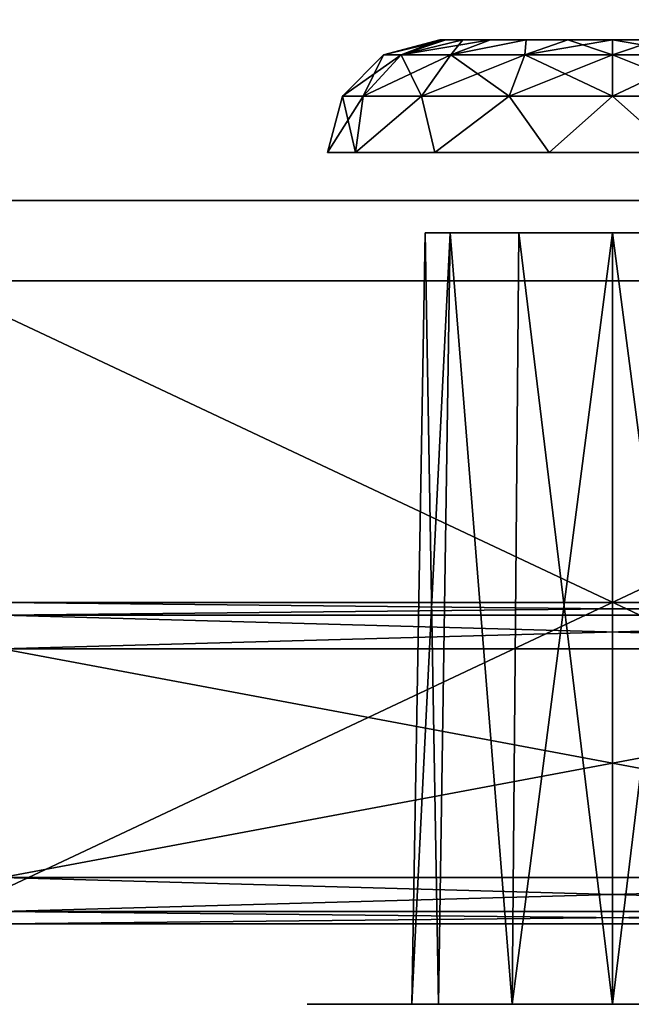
# Model space of a CAD drawing. Header units: millimetres. Extents: x -96 to 96, y -34 to 18.
# Tile 53 of 192: x -53.69 to -49.88, y -32.5 to -26.37. Entities that reach past the tile are written whole.
import ezdxf

# ---------------------------------------------------------------- set-up
doc = ezdxf.new("R2010")
doc.units = ezdxf.units.MM
doc.header["$LTSCALE"] = 65.185185
for name, color, linetype in [('2', 7, 'CONTINUOUS'), ('210', 7, 'CONTINUOUS'), ('22', 7, 'CONTINUOUS'), ('230', 7, 'CONTINUOUS'), ('24', 7, 'CONTINUOUS'), ('246', 7, 'CONTINUOUS'), ('258', 7, 'CONTINUOUS'), ('275', 7, 'CONTINUOUS'), ('287', 7, 'CONTINUOUS'), ('433', 7, 'CONTINUOUS'), ('434', 7, 'CONTINUOUS'), ('435', 7, 'CONTINUOUS'), ('440', 7, 'CONTINUOUS'), ('446', 7, 'CONTINUOUS'), ('451', 7, 'CONTINUOUS'), ('452', 7, 'CONTINUOUS'), ('455', 7, 'CONTINUOUS'), ('456', 7, 'CONTINUOUS'), ('519', 7, 'CONTINUOUS'), ('520', 7, 'CONTINUOUS'), ('521', 7, 'CONTINUOUS'), ('522', 7, 'CONTINUOUS'), ('6', 7, 'CONTINUOUS'), ('68', 7, 'CONTINUOUS'), ('86', 7, 'CONTINUOUS'), ('87', 7, 'CONTINUOUS')]:
    doc.layers.add(name, color=color, linetype=linetype)

msp = doc.modelspace()

# ---------------------------------------------------------------- linework, layer by layer
at = {"layer": '2', "color": 7, "linetype": 'Continuous'}
for points in [[(-3.6186, -27.5, 22.1466), (-74, 10.2026, 22.4756), (-74, -27.5, 22.1466), (-3.6186, -27.5, 22.1466)], [(-3.8118, -7.4278, 22.3217), (-74, 10.2026, 22.4756), (-3.6186, -27.5, 22.1466), (-3.8118, -7.4278, 22.3217)]]:
    msp.add_3dface(points, dxfattribs=at)
at = {"layer": '210', "color": 7, "linetype": 'Continuous'}
for points in [[(-46.2, -31.7113, 11.2596), (-53.8, -31.7113, 11.2596), (-46.2, -30.2887, 10.5962), (-46.2, -31.7113, 11.2596)], [(-53.8, -31.7113, 11.2596), (-53.8, -30.2887, 10.5962), (-46.2, -30.2887, 10.5962), (-53.8, -31.7113, 11.2596)]]:
    msp.add_3dface(points, dxfattribs=at)
at = {"layer": '22', "color": 7, "linetype": 'Continuous'}
for points in [[(72, -2, 20), (72, -27.5, 20.2225), (-72, -27.5, 20.2225), (72, -2, 20)], [(-72, -2, 20), (72, -2, 20), (-72, -27.5, 20.2225), (-72, -2, 20)]]:
    msp.add_3dface(points, dxfattribs=at)
at = {"layer": '230', "color": 7, "linetype": 'Continuous'}
for points in [[(-53.8, -31.7113, -11.2596), (-46.2, -31.7113, -11.2596), (-53.8, -30.2887, -10.5962), (-53.8, -31.7113, -11.2596)], [(-46.2, -31.7113, -11.2596), (-46.2, -30.2887, -10.5962), (-53.8, -30.2887, -10.5962), (-46.2, -31.7113, -11.2596)]]:
    msp.add_3dface(points, dxfattribs=at)
at = {"layer": '24', "color": 7, "linetype": 'Continuous'}
for points in [[(-72, -2, -20), (-72, -27.5, -20.2225), (72, -27.5, -20.2225), (-72, -2, -20)], [(72, -2, -20), (-72, -2, -20), (72, -27.5, -20.2225), (72, -2, -20)]]:
    msp.add_3dface(points, dxfattribs=at)
at = {"layer": '246', "color": 7, "linetype": 'Continuous'}
for points in [[(-53.8, -31.7113, 11.2596), (-46.2, -31.9217, 11.4441), (-53.8, -31.9217, 11.4441), (-53.8, -31.7113, 11.2596)], [(-53.8, -31.7113, 11.2596), (-46.2, -31.7113, 11.2596), (-46.2, -31.9217, 11.4441), (-53.8, -31.7113, 11.2596)], [(-46.2, -32, 11.7127), (-53.8, -32, 11.7127), (-53.8, -31.9217, 11.4441), (-46.2, -32, 11.7127)], [(-46.2, -31.9217, 11.4441), (-46.2, -32, 11.7127), (-53.8, -31.9217, 11.4441), (-46.2, -31.9217, 11.4441)]]:
    msp.add_3dface(points, dxfattribs=at)
at = {"layer": '258', "color": 7, "linetype": 'Continuous'}
for points in [[(-46.2, -31.7113, -11.2596), (-53.8, -31.9217, -11.4441), (-46.2, -31.9217, -11.4441), (-46.2, -31.7113, -11.2596)], [(-46.2, -31.7113, -11.2596), (-53.8, -31.7113, -11.2596), (-53.8, -31.9217, -11.4441), (-46.2, -31.7113, -11.2596)], [(-53.8, -32, -11.7127), (-46.2, -32, -11.7127), (-46.2, -31.9217, -11.4441), (-53.8, -32, -11.7127)], [(-53.8, -31.9217, -11.4441), (-53.8, -32, -11.7127), (-46.2, -31.9217, -11.4441), (-53.8, -31.9217, -11.4441)]]:
    msp.add_3dface(points, dxfattribs=at)
at = {"layer": '275', "color": 7, "linetype": 'Continuous'}
for points in [[(-53.8, -30, 10.143), (-46.2, -30, 10.143), (-46.2, -30.0783, 10.4117), (-53.8, -30, 10.143)], [(-53.8, -30, 10.143), (-46.2, -30.0783, 10.4117), (-53.8, -30.0783, 10.4117), (-53.8, -30, 10.143)], [(-46.2, -30.2887, 10.5962), (-53.8, -30.2887, 10.5962), (-53.8, -30.0783, 10.4117), (-46.2, -30.2887, 10.5962)], [(-46.2, -30.0783, 10.4117), (-46.2, -30.2887, 10.5962), (-53.8, -30.0783, 10.4117), (-46.2, -30.0783, 10.4117)]]:
    msp.add_3dface(points, dxfattribs=at)
at = {"layer": '287', "color": 7, "linetype": 'Continuous'}
for points in [[(-46.2, -30, -10.143), (-53.8, -30.0783, -10.4117), (-46.2, -30.0783, -10.4117), (-46.2, -30, -10.143)], [(-46.2, -30, -10.143), (-53.8, -30, -10.143), (-53.8, -30.0783, -10.4117), (-46.2, -30, -10.143)], [(-53.8, -30.0783, -10.4117), (-53.8, -30.2887, -10.5962), (-46.2, -30.0783, -10.4117), (-53.8, -30.0783, -10.4117)], [(-53.8, -30.2887, -10.5962), (-46.2, -30.2887, -10.5962), (-46.2, -30.0783, -10.4117), (-53.8, -30.2887, -10.5962)]]:
    msp.add_3dface(points, dxfattribs=at)
at = {"layer": '433', "color": 7, "linetype": 'Continuous'}
for points in [[(-51.9, -32.5, 18.5), (-51.7118, -32.5, 17.6756), (-51.7118, -32.5, 19.3244), (-51.9, -32.5, 18.5)], [(-51.9, -32.5, -18.5), (-51.7118, -32.5, -19.3244), (-51.7118, -32.5, -17.6756), (-51.9, -32.5, -18.5)], [(-51.1846, -32.5, 19.9855), (-51.7118, -32.5, 19.3244), (-51.25, -32.5, 18.5), (-51.1846, -32.5, 19.9855)], [(-51.7118, -32.5, 17.6756), (-51.1846, -32.5, 17.0145), (-51.7118, -32.5, 19.3244), (-51.7118, -32.5, 17.6756)], [(-51.7118, -32.5, 19.3244), (-51.1846, -32.5, 17.0145), (-51.25, -32.5, 18.5), (-51.7118, -32.5, 19.3244)], [(-51.1846, -32.5, -17.0145), (-51.7118, -32.5, -17.6756), (-51.25, -32.5, -18.5), (-51.1846, -32.5, -17.0145)], [(-51.7118, -32.5, -17.6756), (-51.1846, -32.5, -19.9855), (-51.25, -32.5, -18.5), (-51.7118, -32.5, -17.6756)], [(-51.7118, -32.5, -19.3244), (-51.1846, -32.5, -19.9855), (-51.7118, -32.5, -17.6756), (-51.7118, -32.5, -19.3244)], [(-51.25, -32.5, 18.5), (-51.1846, -32.5, 17.0145), (-51.0825, -32.5, 17.875), (-51.25, -32.5, 18.5)], [(-51.0825, -32.5, 19.125), (-51.1846, -32.5, 19.9855), (-51.25, -32.5, 18.5), (-51.0825, -32.5, 19.125)], [(-51.0825, -32.5, -17.875), (-51.1846, -32.5, -17.0145), (-51.25, -32.5, -18.5), (-51.0825, -32.5, -17.875)], [(-51.25, -32.5, -18.5), (-51.1846, -32.5, -19.9855), (-51.0825, -32.5, -19.125), (-51.25, -32.5, -18.5)], [(-50.4228, -32.5, 20.3524), (-51.1846, -32.5, 19.9855), (-50.625, -32.5, 19.5825), (-50.4228, -32.5, 20.3524)], [(-50.625, -32.5, 19.5825), (-51.1846, -32.5, 19.9855), (-51.0825, -32.5, 19.125), (-50.625, -32.5, 19.5825)], [(-51.1846, -32.5, 17.0145), (-50.4228, -32.5, 16.6476), (-51.0825, -32.5, 17.875), (-51.1846, -32.5, 17.0145)], [(-51.1846, -32.5, -19.9855), (-50.4228, -32.5, -20.3524), (-51.0825, -32.5, -19.125), (-51.1846, -32.5, -19.9855)], [(-50.625, -32.5, -17.4175), (-51.1846, -32.5, -17.0145), (-51.0825, -32.5, -17.875), (-50.625, -32.5, -17.4175)], [(-50.4228, -32.5, -16.6476), (-51.1846, -32.5, -17.0145), (-50.625, -32.5, -17.4175), (-50.4228, -32.5, -16.6476)], [(-51.0825, -32.5, 17.875), (-50.4228, -32.5, 16.6476), (-50.625, -32.5, 17.4175), (-51.0825, -32.5, 17.875)], [(-51.0825, -32.5, -19.125), (-50.4228, -32.5, -20.3524), (-50.625, -32.5, -19.5825), (-51.0825, -32.5, -19.125)], [(-50, -32.5, 19.75), (-50.4228, -32.5, 20.3524), (-50.625, -32.5, 19.5825), (-50, -32.5, 19.75)], [(-50.625, -32.5, 17.4175), (-50.4228, -32.5, 16.6476), (-50, -32.5, 17.25), (-50.625, -32.5, 17.4175)], [(-50, -32.5, -17.25), (-50.4228, -32.5, -16.6476), (-50.625, -32.5, -17.4175), (-50, -32.5, -17.25)], [(-50.625, -32.5, -19.5825), (-50.4228, -32.5, -20.3524), (-50, -32.5, -19.75), (-50.625, -32.5, -19.5825)], [(-50.4228, -32.5, 16.6476), (-49.5772, -32.5, 16.6476), (-50, -32.5, 17.25), (-50.4228, -32.5, 16.6476)], [(-49.5772, -32.5, 20.3524), (-50.4228, -32.5, 20.3524), (-50, -32.5, 19.75), (-49.5772, -32.5, 20.3524)], [(-49.5772, -32.5, -16.6476), (-50.4228, -32.5, -16.6476), (-50, -32.5, -17.25), (-49.5772, -32.5, -16.6476)], [(-50.4228, -32.5, -20.3524), (-49.5772, -32.5, -20.3524), (-50, -32.5, -19.75), (-50.4228, -32.5, -20.3524)], [(-50, -32.5, 17.25), (-49.5772, -32.5, 16.6476), (-49.375, -32.5, 17.4175), (-50, -32.5, 17.25)], [(-49.375, -32.5, 19.5825), (-49.5772, -32.5, 20.3524), (-50, -32.5, 19.75), (-49.375, -32.5, 19.5825)], [(-49.375, -32.5, -17.4175), (-49.5772, -32.5, -16.6476), (-50, -32.5, -17.25), (-49.375, -32.5, -17.4175)], [(-50, -32.5, -19.75), (-49.5772, -32.5, -20.3524), (-49.375, -32.5, -19.5825), (-50, -32.5, -19.75)]]:
    msp.add_3dface(points, dxfattribs=at)
at = {"layer": '434', "color": 7, "linetype": 'Continuous'}
for points in [[(-51.1662, -27.7, 18.5), (-51.01, -27.7, 17.9169), (-51.01, -27.7, 19.0831), (-51.1662, -27.7, 18.5)], [(-51.1662, -27.7, -18.5), (-51.01, -27.7, -19.0831), (-51.01, -27.7, -17.9169), (-51.1662, -27.7, -18.5)], [(-51.01, -27.7, 19.0831), (-50.5831, -27.7, 17.49), (-50.5831, -27.7, 19.51), (-51.01, -27.7, 19.0831)], [(-51.01, -27.7, 17.9169), (-50.5831, -27.7, 17.49), (-51.01, -27.7, 19.0831), (-51.01, -27.7, 17.9169)], [(-51.01, -27.7, -17.9169), (-50.5831, -27.7, -19.51), (-50.5831, -27.7, -17.49), (-51.01, -27.7, -17.9169)], [(-51.01, -27.7, -19.0831), (-50.5831, -27.7, -19.51), (-51.01, -27.7, -17.9169), (-51.01, -27.7, -19.0831)], [(-50.5831, -27.7, 19.51), (-50, -27.7, 17.3338), (-50, -27.7, 19.6662), (-50.5831, -27.7, 19.51)], [(-50.5831, -27.7, 17.49), (-50, -27.7, 17.3338), (-50.5831, -27.7, 19.51), (-50.5831, -27.7, 17.49)], [(-50.5831, -27.7, -17.49), (-50, -27.7, -19.6662), (-50, -27.7, -17.3338), (-50.5831, -27.7, -17.49)], [(-50.5831, -27.7, -19.51), (-50, -27.7, -19.6662), (-50.5831, -27.7, -17.49), (-50.5831, -27.7, -19.51)], [(-50, -27.7, 17.3338), (-49.4169, -27.7, 17.49), (-50, -27.7, 19.6662), (-50, -27.7, 17.3338)], [(-50, -27.7, 19.6662), (-49.4169, -27.7, 17.49), (-49.4169, -27.7, 19.51), (-50, -27.7, 19.6662)], [(-50, -27.7, -19.6662), (-49.4169, -27.7, -19.51), (-50, -27.7, -17.3338), (-50, -27.7, -19.6662)], [(-50, -27.7, -17.3338), (-49.4169, -27.7, -19.51), (-49.4169, -27.7, -17.49), (-50, -27.7, -17.3338)]]:
    msp.add_3dface(points, dxfattribs=at)
at = {"layer": '435', "color": 7, "linetype": 'Continuous'}
for points in [[(-51.0384, -26.5, -18.7782), (-51.075, -26.5, -18.5), (-51.0384, -26.5, -18.2218), (-51.0384, -26.5, -18.7782)], [(-51.0384, -26.5, 18.2218), (-51.075, -26.5, 18.5), (-51.0384, -26.5, 18.7782), (-51.0384, -26.5, 18.2218)], [(-50.931, -26.5, -19.0375), (-51.0384, -26.5, -18.7782), (-50.931, -26.5, -17.9625), (-50.931, -26.5, -19.0375)], [(-50.931, -26.5, -17.9625), (-51.0384, -26.5, -18.7782), (-51.0384, -26.5, -18.2218), (-50.931, -26.5, -17.9625)], [(-50.931, -26.5, 19.0375), (-51.0384, -26.5, 18.2218), (-51.0384, -26.5, 18.7782), (-50.931, -26.5, 19.0375)], [(-50.931, -26.5, 17.9625), (-51.0384, -26.5, 18.2218), (-50.931, -26.5, 19.0375), (-50.931, -26.5, 17.9625)], [(-50.7602, -26.5, -19.2601), (-50.931, -26.5, -19.0375), (-50.7602, -26.5, -17.7399), (-50.7602, -26.5, -19.2601)], [(-50.7602, -26.5, -17.7399), (-50.931, -26.5, -19.0375), (-50.931, -26.5, -17.9625), (-50.7602, -26.5, -17.7399)], [(-50.7602, -26.5, 19.2601), (-50.931, -26.5, 17.9625), (-50.931, -26.5, 19.0375), (-50.7602, -26.5, 19.2601)], [(-50.7602, -26.5, 17.7399), (-50.931, -26.5, 17.9625), (-50.7602, -26.5, 19.2601), (-50.7602, -26.5, 17.7399)], [(-50.5375, -26.5, -19.431), (-50.7602, -26.5, -19.2601), (-50.5375, -26.5, -17.569), (-50.5375, -26.5, -19.431)], [(-50.5375, -26.5, -17.569), (-50.7602, -26.5, -19.2601), (-50.7602, -26.5, -17.7399), (-50.5375, -26.5, -17.569)], [(-50.5375, -26.5, 19.431), (-50.7602, -26.5, 17.7399), (-50.7602, -26.5, 19.2601), (-50.5375, -26.5, 19.431)], [(-50.5375, -26.5, 17.569), (-50.7602, -26.5, 17.7399), (-50.5375, -26.5, 19.431), (-50.5375, -26.5, 17.569)], [(-50.2782, -26.5, -19.5384), (-50.5375, -26.5, -19.431), (-50.2782, -26.5, -17.4616), (-50.2782, -26.5, -19.5384)], [(-50.2782, -26.5, -17.4616), (-50.5375, -26.5, -19.431), (-50.5375, -26.5, -17.569), (-50.2782, -26.5, -17.4616)], [(-50.2782, -26.5, 17.4616), (-50.5375, -26.5, 17.569), (-50.2782, -26.5, 19.5384), (-50.2782, -26.5, 17.4616)], [(-50.2782, -26.5, 19.5384), (-50.5375, -26.5, 17.569), (-50.5375, -26.5, 19.431), (-50.2782, -26.5, 19.5384)], [(-50, -26.5, -19.575), (-50.2782, -26.5, -19.5384), (-50, -26.5, -17.425), (-50, -26.5, -19.575)], [(-50, -26.5, -17.425), (-50.2782, -26.5, -19.5384), (-50.2782, -26.5, -17.4616), (-50, -26.5, -17.425)], [(-50, -26.5, 17.425), (-50.2782, -26.5, 17.4616), (-50, -26.5, 19.575), (-50, -26.5, 17.425)], [(-50, -26.5, 19.575), (-50.2782, -26.5, 17.4616), (-50.2782, -26.5, 19.5384), (-50, -26.5, 19.575)], [(-49.7218, -26.5, -19.5384), (-50, -26.5, -19.575), (-49.7218, -26.5, -17.4616), (-49.7218, -26.5, -19.5384)], [(-49.7218, -26.5, -17.4616), (-50, -26.5, -19.575), (-50, -26.5, -17.425), (-49.7218, -26.5, -17.4616)], [(-49.7218, -26.5, 17.4616), (-50, -26.5, 17.425), (-49.7218, -26.5, 19.5384), (-49.7218, -26.5, 17.4616)], [(-49.7218, -26.5, 19.5384), (-50, -26.5, 17.425), (-50, -26.5, 19.575), (-49.7218, -26.5, 19.5384)]]:
    msp.add_3dface(points, dxfattribs=at)
at = {"layer": '440', "color": 7, "linetype": 'Continuous'}
for points in [[(-45.75, -32, -22.2466), (-54.25, -32, -22.2466), (-45.75, -28, -22.2466), (-45.75, -32, -22.2466)], [(-45.75, -28, -22.2466), (-54.25, -32, -22.2466), (-54.25, -28, -22.2466), (-45.75, -28, -22.2466)]]:
    msp.add_3dface(points, dxfattribs=at)
at = {"layer": '446', "color": 7, "linetype": 'Continuous'}
for points in [[(-54.25, -28, 22.2466), (-45.75, -32, 22.2466), (-45.75, -28, 22.2466), (-54.25, -28, 22.2466)], [(-54.25, -32, 22.2466), (-45.75, -32, 22.2466), (-54.25, -28, 22.2466), (-54.25, -32, 22.2466)]]:
    msp.add_3dface(points, dxfattribs=at)
at = {"layer": '451', "color": 7, "linetype": 'Continuous'}
for points in [[(-51.25, -32.5, 18.5), (-51.0825, -32.5, 17.875), (-51.1662, -27.7, 18.5), (-51.25, -32.5, 18.5)], [(-51.0825, -32.5, 17.875), (-51.01, -27.7, 17.9169), (-51.1662, -27.7, 18.5), (-51.0825, -32.5, 17.875)], [(-51.0825, -32.5, 17.875), (-50.625, -32.5, 17.4175), (-51.01, -27.7, 17.9169), (-51.0825, -32.5, 17.875)], [(-50.625, -32.5, 17.4175), (-50.5831, -27.7, 17.49), (-51.01, -27.7, 17.9169), (-50.625, -32.5, 17.4175)], [(-50.625, -32.5, 17.4175), (-50, -32.5, 17.25), (-50.5831, -27.7, 17.49), (-50.625, -32.5, 17.4175)], [(-50, -32.5, 17.25), (-50, -27.7, 17.3338), (-50.5831, -27.7, 17.49), (-50, -32.5, 17.25)], [(-49.375, -32.5, 17.4175), (-49.4169, -27.7, 17.49), (-50, -27.7, 17.3338), (-49.375, -32.5, 17.4175)], [(-50, -32.5, 17.25), (-49.375, -32.5, 17.4175), (-50, -27.7, 17.3338), (-50, -32.5, 17.25)]]:
    msp.add_3dface(points, dxfattribs=at)
at = {"layer": '452', "color": 7, "linetype": 'Continuous'}
for points in [[(-51.25, -32.5, 18.5), (-51.1662, -27.7, 18.5), (-51.01, -27.7, 19.0831), (-51.25, -32.5, 18.5)], [(-51.0825, -32.5, 19.125), (-51.25, -32.5, 18.5), (-51.01, -27.7, 19.0831), (-51.0825, -32.5, 19.125)], [(-50.625, -32.5, 19.5825), (-51.0825, -32.5, 19.125), (-51.01, -27.7, 19.0831), (-50.625, -32.5, 19.5825)], [(-50.625, -32.5, 19.5825), (-51.01, -27.7, 19.0831), (-50.5831, -27.7, 19.51), (-50.625, -32.5, 19.5825)], [(-50, -32.5, 19.75), (-50.625, -32.5, 19.5825), (-50, -27.7, 19.6662), (-50, -32.5, 19.75)], [(-50.625, -32.5, 19.5825), (-50.5831, -27.7, 19.51), (-50, -27.7, 19.6662), (-50.625, -32.5, 19.5825)], [(-50, -32.5, 19.75), (-50, -27.7, 19.6662), (-49.4169, -27.7, 19.51), (-50, -32.5, 19.75)], [(-49.375, -32.5, 19.5825), (-50, -32.5, 19.75), (-49.4169, -27.7, 19.51), (-49.375, -32.5, 19.5825)]]:
    msp.add_3dface(points, dxfattribs=at)
at = {"layer": '455', "color": 7, "linetype": 'Continuous'}
for points in [[(-51.25, -32.5, -18.5), (-51.0825, -32.5, -19.125), (-51.1662, -27.7, -18.5), (-51.25, -32.5, -18.5)], [(-51.0825, -32.5, -19.125), (-51.01, -27.7, -19.0831), (-51.1662, -27.7, -18.5), (-51.0825, -32.5, -19.125)], [(-51.0825, -32.5, -19.125), (-50.625, -32.5, -19.5825), (-51.01, -27.7, -19.0831), (-51.0825, -32.5, -19.125)], [(-50.625, -32.5, -19.5825), (-50.5831, -27.7, -19.51), (-51.01, -27.7, -19.0831), (-50.625, -32.5, -19.5825)], [(-50.625, -32.5, -19.5825), (-50, -32.5, -19.75), (-50.5831, -27.7, -19.51), (-50.625, -32.5, -19.5825)], [(-50, -32.5, -19.75), (-50, -27.7, -19.6662), (-50.5831, -27.7, -19.51), (-50, -32.5, -19.75)], [(-49.375, -32.5, -19.5825), (-49.4169, -27.7, -19.51), (-50, -27.7, -19.6662), (-49.375, -32.5, -19.5825)], [(-50, -32.5, -19.75), (-49.375, -32.5, -19.5825), (-50, -27.7, -19.6662), (-50, -32.5, -19.75)]]:
    msp.add_3dface(points, dxfattribs=at)
at = {"layer": '456', "color": 7, "linetype": 'Continuous'}
for points in [[(-51.25, -32.5, -18.5), (-51.1662, -27.7, -18.5), (-51.01, -27.7, -17.9169), (-51.25, -32.5, -18.5)], [(-51.0825, -32.5, -17.875), (-51.25, -32.5, -18.5), (-51.01, -27.7, -17.9169), (-51.0825, -32.5, -17.875)], [(-50.625, -32.5, -17.4175), (-51.0825, -32.5, -17.875), (-51.01, -27.7, -17.9169), (-50.625, -32.5, -17.4175)], [(-50.625, -32.5, -17.4175), (-51.01, -27.7, -17.9169), (-50.5831, -27.7, -17.49), (-50.625, -32.5, -17.4175)], [(-50.625, -32.5, -17.4175), (-50.5831, -27.7, -17.49), (-50, -27.7, -17.3338), (-50.625, -32.5, -17.4175)], [(-50, -32.5, -17.25), (-50.625, -32.5, -17.4175), (-50, -27.7, -17.3338), (-50, -32.5, -17.25)], [(-50, -32.5, -17.25), (-50, -27.7, -17.3338), (-49.4169, -27.7, -17.49), (-50, -32.5, -17.25)], [(-49.375, -32.5, -17.4175), (-50, -32.5, -17.25), (-49.4169, -27.7, -17.49), (-49.375, -32.5, -17.4175)]]:
    msp.add_3dface(points, dxfattribs=at)
at = {"layer": '519', "color": 7, "linetype": 'Continuous'}
for points in [[(-51.4247, -26.5936, -18.5), (-51.0384, -26.5, -18.7782), (-51.3162, -26.5936, -19.0452), (-51.4247, -26.5936, -18.5)], [(-51.075, -26.5, -18.5), (-51.0384, -26.5, -18.7782), (-51.4247, -26.5936, -18.5), (-51.075, -26.5, -18.5)], [(-50.931, -26.5, -19.0375), (-50.7602, -26.5, -19.2601), (-51.3162, -26.5936, -19.0452), (-50.931, -26.5, -19.0375)], [(-51.0384, -26.5, -18.7782), (-50.931, -26.5, -19.0375), (-51.3162, -26.5936, -19.0452), (-51.0384, -26.5, -18.7782)], [(-51.3162, -26.5936, -19.0452), (-50.7602, -26.5, -19.2601), (-51.0074, -26.5936, -19.5074), (-51.3162, -26.5936, -19.0452)], [(-50.7602, -26.5, -19.2601), (-50.5375, -26.5, -19.431), (-51.0074, -26.5936, -19.5074), (-50.7602, -26.5, -19.2601)], [(-51.0074, -26.5936, -19.5074), (-50.5375, -26.5, -19.431), (-50.5452, -26.5936, -19.8162), (-51.0074, -26.5936, -19.5074)], [(-50.5375, -26.5, -19.431), (-50.2782, -26.5, -19.5384), (-50.5452, -26.5936, -19.8162), (-50.5375, -26.5, -19.431)], [(-50.2782, -26.5, -19.5384), (-50, -26.5, -19.575), (-50.5452, -26.5936, -19.8162), (-50.2782, -26.5, -19.5384)], [(-50.5452, -26.5936, -19.8162), (-50, -26.5, -19.575), (-50, -26.5936, -19.9247), (-50.5452, -26.5936, -19.8162)], [(-50, -26.5, -19.575), (-49.7218, -26.5, -19.5384), (-50, -26.5936, -19.9247), (-50, -26.5, -19.575)], [(-50, -26.5936, -19.9247), (-49.7218, -26.5, -19.5384), (-49.4548, -26.5936, -19.8162), (-50, -26.5936, -19.9247)], [(-51.4247, -26.5936, -18.5), (-51.3162, -26.5936, -19.0452), (-51.6812, -26.85, -18.5), (-51.4247, -26.5936, -18.5)], [(-51.6812, -26.85, -18.5), (-51.3162, -26.5936, -19.0452), (-51.5532, -26.85, -19.1434), (-51.6812, -26.85, -18.5)], [(-51.3162, -26.5936, -19.0452), (-51.0074, -26.5936, -19.5074), (-51.5532, -26.85, -19.1434), (-51.3162, -26.5936, -19.0452)], [(-51.5532, -26.85, -19.1434), (-51.0074, -26.5936, -19.5074), (-51.1888, -26.85, -19.6888), (-51.5532, -26.85, -19.1434)], [(-51.0074, -26.5936, -19.5074), (-50.5452, -26.5936, -19.8162), (-51.1888, -26.85, -19.6888), (-51.0074, -26.5936, -19.5074)], [(-51.1888, -26.85, -19.6888), (-50.5452, -26.5936, -19.8162), (-50.6434, -26.85, -20.0532), (-51.1888, -26.85, -19.6888)], [(-50.6434, -26.85, -20.0532), (-50, -26.5936, -19.9247), (-50, -26.85, -20.1812), (-50.6434, -26.85, -20.0532)], [(-50.5452, -26.5936, -19.8162), (-50, -26.5936, -19.9247), (-50.6434, -26.85, -20.0532), (-50.5452, -26.5936, -19.8162)], [(-50, -26.85, -20.1812), (-49.4548, -26.5936, -19.8162), (-49.3566, -26.85, -20.0532), (-50, -26.85, -20.1812)], [(-50, -26.5936, -19.9247), (-49.4548, -26.5936, -19.8162), (-50, -26.85, -20.1812), (-50, -26.5936, -19.9247)], [(-51.6812, -26.85, -18.5), (-51.5532, -26.85, -19.1434), (-51.775, -27.2, -18.5), (-51.6812, -26.85, -18.5)], [(-51.775, -27.2, -18.5), (-51.5532, -26.85, -19.1434), (-51.5992, -27.2, -19.2701), (-51.775, -27.2, -18.5)], [(-51.5532, -26.85, -19.1434), (-51.1888, -26.85, -19.6888), (-51.5992, -27.2, -19.2701), (-51.5532, -26.85, -19.1434)], [(-51.5992, -27.2, -19.2701), (-51.1888, -26.85, -19.6888), (-51.1067, -27.2, -19.8878), (-51.5992, -27.2, -19.2701)], [(-51.1888, -26.85, -19.6888), (-50.6434, -26.85, -20.0532), (-51.1067, -27.2, -19.8878), (-51.1888, -26.85, -19.6888)], [(-51.1067, -27.2, -19.8878), (-50.6434, -26.85, -20.0532), (-50.395, -27.2, -20.2305), (-51.1067, -27.2, -19.8878)], [(-50.6434, -26.85, -20.0532), (-50, -26.85, -20.1812), (-50.395, -27.2, -20.2305), (-50.6434, -26.85, -20.0532)], [(-50.395, -27.2, -20.2305), (-50, -26.85, -20.1812), (-49.605, -27.2, -20.2305), (-50.395, -27.2, -20.2305)], [(-50, -26.85, -20.1812), (-49.3566, -26.85, -20.0532), (-49.605, -27.2, -20.2305), (-50, -26.85, -20.1812)]]:
    msp.add_3dface(points, dxfattribs=at)
at = {"layer": '520', "color": 7, "linetype": 'Continuous'}
for points in [[(-51.075, -26.5, -18.5), (-51.4247, -26.5936, -18.5), (-51.3162, -26.5936, -17.9548), (-51.075, -26.5, -18.5)], [(-51.0074, -26.5936, -17.4926), (-50.931, -26.5, -17.9625), (-51.3162, -26.5936, -17.9548), (-51.0074, -26.5936, -17.4926)], [(-51.0384, -26.5, -18.2218), (-51.075, -26.5, -18.5), (-51.3162, -26.5936, -17.9548), (-51.0384, -26.5, -18.2218)], [(-50.931, -26.5, -17.9625), (-51.0384, -26.5, -18.2218), (-51.3162, -26.5936, -17.9548), (-50.931, -26.5, -17.9625)], [(-50.7602, -26.5, -17.7399), (-50.931, -26.5, -17.9625), (-51.0074, -26.5936, -17.4926), (-50.7602, -26.5, -17.7399)], [(-50.5452, -26.5936, -17.1838), (-50.5375, -26.5, -17.569), (-51.0074, -26.5936, -17.4926), (-50.5452, -26.5936, -17.1838)], [(-50.5375, -26.5, -17.569), (-50.7602, -26.5, -17.7399), (-51.0074, -26.5936, -17.4926), (-50.5375, -26.5, -17.569)], [(-50, -26.5936, -17.0753), (-50.2782, -26.5, -17.4616), (-50.5452, -26.5936, -17.1838), (-50, -26.5936, -17.0753)], [(-50.2782, -26.5, -17.4616), (-50.5375, -26.5, -17.569), (-50.5452, -26.5936, -17.1838), (-50.2782, -26.5, -17.4616)], [(-50, -26.5, -17.425), (-50.2782, -26.5, -17.4616), (-50, -26.5936, -17.0753), (-50, -26.5, -17.425)], [(-49.7218, -26.5, -17.4616), (-50, -26.5, -17.425), (-49.4548, -26.5936, -17.1838), (-49.7218, -26.5, -17.4616)], [(-49.4548, -26.5936, -17.1838), (-50, -26.5, -17.425), (-50, -26.5936, -17.0753), (-49.4548, -26.5936, -17.1838)], [(-51.4247, -26.5936, -18.5), (-51.6812, -26.85, -18.5), (-51.5532, -26.85, -17.8566), (-51.4247, -26.5936, -18.5)], [(-51.3162, -26.5936, -17.9548), (-51.4247, -26.5936, -18.5), (-51.5532, -26.85, -17.8566), (-51.3162, -26.5936, -17.9548)], [(-51.1888, -26.85, -17.3112), (-51.3162, -26.5936, -17.9548), (-51.5532, -26.85, -17.8566), (-51.1888, -26.85, -17.3112)], [(-51.0074, -26.5936, -17.4926), (-51.3162, -26.5936, -17.9548), (-51.1888, -26.85, -17.3112), (-51.0074, -26.5936, -17.4926)], [(-50.6434, -26.85, -16.9468), (-51.0074, -26.5936, -17.4926), (-51.1888, -26.85, -17.3112), (-50.6434, -26.85, -16.9468)], [(-50.5452, -26.5936, -17.1838), (-51.0074, -26.5936, -17.4926), (-50.6434, -26.85, -16.9468), (-50.5452, -26.5936, -17.1838)], [(-50, -26.85, -16.8188), (-50.5452, -26.5936, -17.1838), (-50.6434, -26.85, -16.9468), (-50, -26.85, -16.8188)], [(-50, -26.5936, -17.0753), (-50.5452, -26.5936, -17.1838), (-50, -26.85, -16.8188), (-50, -26.5936, -17.0753)], [(-49.4548, -26.5936, -17.1838), (-50, -26.5936, -17.0753), (-49.3566, -26.85, -16.9468), (-49.4548, -26.5936, -17.1838)], [(-49.3566, -26.85, -16.9468), (-50, -26.5936, -17.0753), (-50, -26.85, -16.8188), (-49.3566, -26.85, -16.9468)], [(-51.6812, -26.85, -18.5), (-51.775, -27.2, -18.5), (-51.5992, -27.2, -17.7299), (-51.6812, -26.85, -18.5)], [(-51.5532, -26.85, -17.8566), (-51.6812, -26.85, -18.5), (-51.5992, -27.2, -17.7299), (-51.5532, -26.85, -17.8566)], [(-51.1067, -27.2, -17.1122), (-51.1888, -26.85, -17.3112), (-51.5992, -27.2, -17.7299), (-51.1067, -27.2, -17.1122)], [(-51.1888, -26.85, -17.3112), (-51.5532, -26.85, -17.8566), (-51.5992, -27.2, -17.7299), (-51.1888, -26.85, -17.3112)], [(-50.6434, -26.85, -16.9468), (-51.1888, -26.85, -17.3112), (-51.1067, -27.2, -17.1122), (-50.6434, -26.85, -16.9468)], [(-50.395, -27.2, -16.7695), (-50.6434, -26.85, -16.9468), (-51.1067, -27.2, -17.1122), (-50.395, -27.2, -16.7695)], [(-50, -26.85, -16.8188), (-50.6434, -26.85, -16.9468), (-50.395, -27.2, -16.7695), (-50, -26.85, -16.8188)], [(-49.605, -27.2, -16.7695), (-50, -26.85, -16.8188), (-50.395, -27.2, -16.7695), (-49.605, -27.2, -16.7695)], [(-49.3566, -26.85, -16.9468), (-50, -26.85, -16.8188), (-49.605, -27.2, -16.7695), (-49.3566, -26.85, -16.9468)]]:
    msp.add_3dface(points, dxfattribs=at)
at = {"layer": '521', "color": 7, "linetype": 'Continuous'}
for points in [[(-51.4247, -26.5936, 18.5), (-51.0384, -26.5, 18.2218), (-51.3162, -26.5936, 17.9548), (-51.4247, -26.5936, 18.5)], [(-51.075, -26.5, 18.5), (-51.0384, -26.5, 18.2218), (-51.4247, -26.5936, 18.5), (-51.075, -26.5, 18.5)], [(-51.3162, -26.5936, 17.9548), (-50.7602, -26.5, 17.7399), (-51.0074, -26.5936, 17.4926), (-51.3162, -26.5936, 17.9548)], [(-50.931, -26.5, 17.9625), (-50.7602, -26.5, 17.7399), (-51.3162, -26.5936, 17.9548), (-50.931, -26.5, 17.9625)], [(-51.0384, -26.5, 18.2218), (-50.931, -26.5, 17.9625), (-51.3162, -26.5936, 17.9548), (-51.0384, -26.5, 18.2218)], [(-51.0074, -26.5936, 17.4926), (-50.5375, -26.5, 17.569), (-50.5452, -26.5936, 17.1838), (-51.0074, -26.5936, 17.4926)], [(-50.7602, -26.5, 17.7399), (-50.5375, -26.5, 17.569), (-51.0074, -26.5936, 17.4926), (-50.7602, -26.5, 17.7399)], [(-50.5452, -26.5936, 17.1838), (-50, -26.5, 17.425), (-50, -26.5936, 17.0753), (-50.5452, -26.5936, 17.1838)], [(-50.2782, -26.5, 17.4616), (-50, -26.5, 17.425), (-50.5452, -26.5936, 17.1838), (-50.2782, -26.5, 17.4616)], [(-50.5375, -26.5, 17.569), (-50.2782, -26.5, 17.4616), (-50.5452, -26.5936, 17.1838), (-50.5375, -26.5, 17.569)], [(-50, -26.5, 17.425), (-49.7218, -26.5, 17.4616), (-50, -26.5936, 17.0753), (-50, -26.5, 17.425)], [(-50, -26.5936, 17.0753), (-49.7218, -26.5, 17.4616), (-49.4548, -26.5936, 17.1838), (-50, -26.5936, 17.0753)], [(-51.6812, -26.85, 18.5), (-51.3162, -26.5936, 17.9548), (-51.5532, -26.85, 17.8566), (-51.6812, -26.85, 18.5)], [(-51.4247, -26.5936, 18.5), (-51.3162, -26.5936, 17.9548), (-51.6812, -26.85, 18.5), (-51.4247, -26.5936, 18.5)], [(-51.5532, -26.85, 17.8566), (-51.0074, -26.5936, 17.4926), (-51.1888, -26.85, 17.3112), (-51.5532, -26.85, 17.8566)], [(-51.3162, -26.5936, 17.9548), (-51.0074, -26.5936, 17.4926), (-51.5532, -26.85, 17.8566), (-51.3162, -26.5936, 17.9548)], [(-51.0074, -26.5936, 17.4926), (-50.5452, -26.5936, 17.1838), (-51.1888, -26.85, 17.3112), (-51.0074, -26.5936, 17.4926)], [(-51.1888, -26.85, 17.3112), (-50.5452, -26.5936, 17.1838), (-50.6434, -26.85, 16.9468), (-51.1888, -26.85, 17.3112)], [(-50.5452, -26.5936, 17.1838), (-50, -26.5936, 17.0753), (-50.6434, -26.85, 16.9468), (-50.5452, -26.5936, 17.1838)], [(-50.6434, -26.85, 16.9468), (-50, -26.5936, 17.0753), (-50, -26.85, 16.8188), (-50.6434, -26.85, 16.9468)], [(-50, -26.5936, 17.0753), (-49.4548, -26.5936, 17.1838), (-50, -26.85, 16.8188), (-50, -26.5936, 17.0753)], [(-50, -26.85, 16.8188), (-49.4548, -26.5936, 17.1838), (-49.3566, -26.85, 16.9468), (-50, -26.85, 16.8188)], [(-51.6812, -26.85, 18.5), (-51.5532, -26.85, 17.8566), (-51.775, -27.2, 18.5), (-51.6812, -26.85, 18.5)], [(-51.775, -27.2, 18.5), (-51.5532, -26.85, 17.8566), (-51.5992, -27.2, 17.7299), (-51.775, -27.2, 18.5)], [(-51.5532, -26.85, 17.8566), (-51.1888, -26.85, 17.3112), (-51.5992, -27.2, 17.7299), (-51.5532, -26.85, 17.8566)], [(-51.5992, -27.2, 17.7299), (-51.1888, -26.85, 17.3112), (-51.1067, -27.2, 17.1122), (-51.5992, -27.2, 17.7299)], [(-51.1888, -26.85, 17.3112), (-50.6434, -26.85, 16.9468), (-51.1067, -27.2, 17.1122), (-51.1888, -26.85, 17.3112)], [(-51.1067, -27.2, 17.1122), (-50.6434, -26.85, 16.9468), (-50.395, -27.2, 16.7695), (-51.1067, -27.2, 17.1122)], [(-50.6434, -26.85, 16.9468), (-50, -26.85, 16.8188), (-50.395, -27.2, 16.7695), (-50.6434, -26.85, 16.9468)], [(-50.395, -27.2, 16.7695), (-50, -26.85, 16.8188), (-49.605, -27.2, 16.7695), (-50.395, -27.2, 16.7695)], [(-50, -26.85, 16.8188), (-49.3566, -26.85, 16.9468), (-49.605, -27.2, 16.7695), (-50, -26.85, 16.8188)]]:
    msp.add_3dface(points, dxfattribs=at)
at = {"layer": '522', "color": 7, "linetype": 'Continuous'}
for points in [[(-51.075, -26.5, 18.5), (-51.4247, -26.5936, 18.5), (-51.3162, -26.5936, 19.0452), (-51.075, -26.5, 18.5)], [(-51.0074, -26.5936, 19.5074), (-50.931, -26.5, 19.0375), (-51.3162, -26.5936, 19.0452), (-51.0074, -26.5936, 19.5074)], [(-50.931, -26.5, 19.0375), (-51.0384, -26.5, 18.7782), (-51.3162, -26.5936, 19.0452), (-50.931, -26.5, 19.0375)], [(-51.0384, -26.5, 18.7782), (-51.075, -26.5, 18.5), (-51.3162, -26.5936, 19.0452), (-51.0384, -26.5, 18.7782)], [(-50.7602, -26.5, 19.2601), (-50.931, -26.5, 19.0375), (-51.0074, -26.5936, 19.5074), (-50.7602, -26.5, 19.2601)], [(-50.5452, -26.5936, 19.8162), (-50.5375, -26.5, 19.431), (-51.0074, -26.5936, 19.5074), (-50.5452, -26.5936, 19.8162)], [(-50.5375, -26.5, 19.431), (-50.7602, -26.5, 19.2601), (-51.0074, -26.5936, 19.5074), (-50.5375, -26.5, 19.431)], [(-50, -26.5936, 19.9247), (-50.2782, -26.5, 19.5384), (-50.5452, -26.5936, 19.8162), (-50, -26.5936, 19.9247)], [(-50.2782, -26.5, 19.5384), (-50.5375, -26.5, 19.431), (-50.5452, -26.5936, 19.8162), (-50.2782, -26.5, 19.5384)], [(-50, -26.5, 19.575), (-50.2782, -26.5, 19.5384), (-50, -26.5936, 19.9247), (-50, -26.5, 19.575)], [(-49.4548, -26.5936, 19.8162), (-50, -26.5, 19.575), (-50, -26.5936, 19.9247), (-49.4548, -26.5936, 19.8162)], [(-49.7218, -26.5, 19.5384), (-50, -26.5, 19.575), (-49.4548, -26.5936, 19.8162), (-49.7218, -26.5, 19.5384)], [(-51.4247, -26.5936, 18.5), (-51.6812, -26.85, 18.5), (-51.5532, -26.85, 19.1434), (-51.4247, -26.5936, 18.5)], [(-51.3162, -26.5936, 19.0452), (-51.4247, -26.5936, 18.5), (-51.5532, -26.85, 19.1434), (-51.3162, -26.5936, 19.0452)], [(-51.1888, -26.85, 19.6888), (-51.3162, -26.5936, 19.0452), (-51.5532, -26.85, 19.1434), (-51.1888, -26.85, 19.6888)], [(-51.0074, -26.5936, 19.5074), (-51.3162, -26.5936, 19.0452), (-51.1888, -26.85, 19.6888), (-51.0074, -26.5936, 19.5074)], [(-50.6434, -26.85, 20.0532), (-51.0074, -26.5936, 19.5074), (-51.1888, -26.85, 19.6888), (-50.6434, -26.85, 20.0532)], [(-50.5452, -26.5936, 19.8162), (-51.0074, -26.5936, 19.5074), (-50.6434, -26.85, 20.0532), (-50.5452, -26.5936, 19.8162)], [(-50, -26.85, 20.1812), (-50.5452, -26.5936, 19.8162), (-50.6434, -26.85, 20.0532), (-50, -26.85, 20.1812)], [(-50, -26.5936, 19.9247), (-50.5452, -26.5936, 19.8162), (-50, -26.85, 20.1812), (-50, -26.5936, 19.9247)], [(-49.3566, -26.85, 20.0532), (-50, -26.5936, 19.9247), (-50, -26.85, 20.1812), (-49.3566, -26.85, 20.0532)], [(-49.4548, -26.5936, 19.8162), (-50, -26.5936, 19.9247), (-49.3566, -26.85, 20.0532), (-49.4548, -26.5936, 19.8162)], [(-51.6812, -26.85, 18.5), (-51.775, -27.2, 18.5), (-51.5992, -27.2, 19.2701), (-51.6812, -26.85, 18.5)], [(-51.5532, -26.85, 19.1434), (-51.6812, -26.85, 18.5), (-51.5992, -27.2, 19.2701), (-51.5532, -26.85, 19.1434)], [(-51.1888, -26.85, 19.6888), (-51.5532, -26.85, 19.1434), (-51.5992, -27.2, 19.2701), (-51.1888, -26.85, 19.6888)], [(-51.1067, -27.2, 19.8878), (-51.1888, -26.85, 19.6888), (-51.5992, -27.2, 19.2701), (-51.1067, -27.2, 19.8878)], [(-50.6434, -26.85, 20.0532), (-51.1888, -26.85, 19.6888), (-51.1067, -27.2, 19.8878), (-50.6434, -26.85, 20.0532)], [(-50.395, -27.2, 20.2305), (-50.6434, -26.85, 20.0532), (-51.1067, -27.2, 19.8878), (-50.395, -27.2, 20.2305)], [(-50, -26.85, 20.1812), (-50.6434, -26.85, 20.0532), (-50.395, -27.2, 20.2305), (-50, -26.85, 20.1812)], [(-49.605, -27.2, 20.2305), (-50, -26.85, 20.1812), (-50.395, -27.2, 20.2305), (-49.605, -27.2, 20.2305)], [(-49.3566, -26.85, 20.0532), (-50, -26.85, 20.1812), (-49.605, -27.2, 20.2305), (-49.3566, -26.85, 20.0532)]]:
    msp.add_3dface(points, dxfattribs=at)
at = {"layer": '6', "color": 7, "linetype": 'Continuous'}
for points in [[(-74, -27.5, -22.1466), (-3.9737, 10.2026, -22.4756), (-3.7894, -9.8053, -22.301), (-74, -27.5, -22.1466)], [(-74, 10.2026, -22.4756), (-3.9737, 10.2026, -22.4756), (-74, -27.5, -22.1466), (-74, 10.2026, -22.4756)], [(-3.6186, -27.5, -22.1466), (-74, -27.5, -22.1466), (-3.7894, -9.8053, -22.301), (-3.6186, -27.5, -22.1466)]]:
    msp.add_3dface(points, dxfattribs=at)
at = {"layer": '68', "color": 7, "linetype": 'Continuous'}
for points in [[(73.3466, -27.5, 20.3466), (-49.605, -27.5, 20.2305), (-73.3466, -27.5, 20.3466), (73.3466, -27.5, 20.3466)], [(-73.3466, -27.5, -20.3466), (-70.1072, -27.5, -20.0418), (-51.775, -27.5, -18.5), (-73.3466, -27.5, -20.3466)], [(49.605, -27.5, -20.2305), (-73.3466, -27.5, -20.3466), (48.8933, -27.5, -19.8877), (49.605, -27.5, -20.2305)], [(48.8933, -27.5, -19.8877), (-73.3466, -27.5, -20.3466), (-49.605, -27.5, -20.2305), (48.8933, -27.5, -19.8877)], [(-73.3466, -27.5, -20.3466), (-51.775, -27.5, -18.5), (-51.5992, -27.5, -19.2702), (-73.3466, -27.5, -20.3466)], [(-49.605, -27.5, -20.2305), (-73.3466, -27.5, -20.3466), (-50.395, -27.5, -20.2305), (-49.605, -27.5, -20.2305)], [(-50.395, -27.5, -20.2305), (-73.3466, -27.5, -20.3466), (-51.1067, -27.5, -19.8877), (-50.395, -27.5, -20.2305)], [(-51.1067, -27.5, -19.8877), (-73.3466, -27.5, -20.3466), (-51.5992, -27.5, -19.2702), (-51.1067, -27.5, -19.8877)], [(-73.3466, -27.5, 20.3466), (-50.395, -27.5, 20.2305), (-69, -27.5, 18.5), (-73.3466, -27.5, 20.3466)], [(-73.3466, -27.5, -20.3466), (49.605, -27.5, -20.2305), (73.3466, -27.5, -20.3466), (-73.3466, -27.5, -20.3466)], [(-50.395, -27.5, 20.2305), (-73.3466, -27.5, 20.3466), (-49.605, -27.5, 20.2305), (-50.395, -27.5, 20.2305)], [(-70.1072, -27.5, -20.0418), (-68.7928, -27.5, -19.7803), (-51.775, -27.5, -18.5), (-70.1072, -27.5, -20.0418)], [(-69, -27.5, 18.5), (-50.395, -27.5, 20.2305), (-67.852, -27.5, 18.2716), (-69, -27.5, 18.5)], [(-68.7928, -27.5, -19.7803), (-67.6785, -27.5, -19.0358), (-51.775, -27.5, -18.5), (-68.7928, -27.5, -19.7803)], [(-67.852, -27.5, 18.2716), (-50.395, -27.5, 20.2305), (-66.8787, -27.5, 17.6213), (-67.852, -27.5, 18.2716)], [(-67.6785, -27.5, -19.0358), (-66.9339, -27.5, -17.9214), (-51.775, -27.5, -18.5), (-67.6785, -27.5, -19.0358)], [(-66.9339, -27.5, -17.9214), (-66.6725, -27.5, -16.6072), (-51.775, -27.5, 18.5), (-66.9339, -27.5, -17.9214)], [(-66.9339, -27.5, -17.9214), (-51.775, -27.5, 18.5), (-51.775, -27.5, -18.5), (-66.9339, -27.5, -17.9214)], [(-66.8787, -27.5, 17.6213), (-50.395, -27.5, 20.2305), (-66.2284, -27.5, 16.6481), (-66.8787, -27.5, 17.6213)], [(-51.775, -27.5, 18.5), (-66.6725, -27.5, -16.6072), (-66, -27.5, 15.5), (-51.775, -27.5, 18.5)], [(-66.2284, -27.5, 16.6481), (-50.395, -27.5, 20.2305), (-66, -27.5, 15.5), (-66.2284, -27.5, 16.6481)], [(-50.395, -27.5, 20.2305), (-51.1067, -27.5, 19.8877), (-66, -27.5, 15.5), (-50.395, -27.5, 20.2305)], [(-51.5992, -27.5, 19.2702), (-51.775, -27.5, 18.5), (-66, -27.5, 15.5), (-51.5992, -27.5, 19.2702)], [(-51.1067, -27.5, 19.8877), (-51.5992, -27.5, 19.2702), (-66, -27.5, 15.5), (-51.1067, -27.5, 19.8877)], [(-51.775, -27.5, 18.5), (-51.5992, -27.5, 17.7298), (-51.775, -27.5, -18.5), (-51.775, -27.5, 18.5)], [(-51.775, -27.5, -18.5), (-51.5992, -27.5, 17.7298), (-51.5992, -27.5, -17.7298), (-51.775, -27.5, -18.5)], [(-51.5992, -27.5, 17.7298), (-51.1067, -27.5, 17.1123), (-51.5992, -27.5, -17.7298), (-51.5992, -27.5, 17.7298)], [(-51.5992, -27.5, -17.7298), (-51.1067, -27.5, 17.1123), (-51.1067, -27.5, -17.1123), (-51.5992, -27.5, -17.7298)], [(-51.1067, -27.5, 17.1123), (-50.395, -27.5, 16.7695), (-51.1067, -27.5, -17.1123), (-51.1067, -27.5, 17.1123)], [(-51.1067, -27.5, -17.1123), (-50.395, -27.5, 16.7695), (-50.395, -27.5, -16.7695), (-51.1067, -27.5, -17.1123)], [(-50.395, -27.5, 16.7695), (-49.605, -27.5, 16.7695), (-50.395, -27.5, -16.7695), (-50.395, -27.5, 16.7695)], [(-50.395, -27.5, -16.7695), (-49.605, -27.5, 16.7695), (-49.605, -27.5, -16.7695), (-50.395, -27.5, -16.7695)]]:
    msp.add_3dface(points, dxfattribs=at)
at = {"layer": '86', "color": 7, "linetype": 'Continuous'}
for points in [[(-53.8, -30, -10.143), (-46.2, -30, -10.143), (-53.8, -30, 10.143), (-53.8, -30, -10.143)], [(-53.8, -30, 10.143), (-46.2, -30, -10.143), (-46.2, -30, 10.143), (-53.8, -30, 10.143)]]:
    msp.add_3dface(points, dxfattribs=at)
at = {"layer": '87', "color": 7, "linetype": 'Continuous'}
for points in [[(-53.8, -32, 11.7127), (-51.9, -32, 18.5), (-54.25, -32, 22.2466), (-53.8, -32, 11.7127)], [(-51.9, -32, 18.5), (-51.7118, -32, 19.3244), (-54.25, -32, 22.2466), (-51.9, -32, 18.5)], [(-51.7118, -32, 19.3244), (-51.1846, -32, 19.9855), (-54.25, -32, 22.2466), (-51.7118, -32, 19.3244)], [(-51.1846, -32, 19.9855), (-50.4228, -32, 20.3524), (-54.25, -32, 22.2466), (-51.1846, -32, 19.9855)], [(-54.25, -32, 22.2466), (-49.5772, -32, 20.3524), (-45.75, -32, 22.2466), (-54.25, -32, 22.2466)], [(-50.4228, -32, 20.3524), (-49.5772, -32, 20.3524), (-54.25, -32, 22.2466), (-50.4228, -32, 20.3524)], [(-50.4228, -32, -20.3524), (-54.25, -32, -22.2466), (-45.75, -32, -22.2466), (-50.4228, -32, -20.3524)], [(-54.25, -32, -22.2466), (-51.1846, -32, -19.9855), (-54.25, -32, -16.2624), (-54.25, -32, -22.2466)], [(-50.4228, -32, -20.3524), (-51.1846, -32, -19.9855), (-54.25, -32, -22.2466), (-50.4228, -32, -20.3524)], [(-54.25, -32, -16.2624), (-51.7118, -32, -19.3244), (-53.8, -32, -11.7127), (-54.25, -32, -16.2624)], [(-51.1846, -32, -19.9855), (-51.7118, -32, -19.3244), (-54.25, -32, -16.2624), (-51.1846, -32, -19.9855)], [(-51.7118, -32, -19.3244), (-51.9, -32, -18.5), (-53.8, -32, -11.7127), (-51.7118, -32, -19.3244)], [(-51.9, -32, -18.5), (-51.7118, -32, -17.6756), (-53.8, -32, -11.7127), (-51.9, -32, -18.5)], [(-51.7118, -32, -17.6756), (-51.1846, -32, -17.0145), (-53.8, -32, -11.7127), (-51.7118, -32, -17.6756)], [(-51.1846, -32, -17.0145), (-50.4228, -32, -16.6476), (-53.8, -32, -11.7127), (-51.1846, -32, -17.0145)], [(-50.4228, -32, -16.6476), (-49.5772, -32, -16.6476), (-53.8, -32, -11.7127), (-50.4228, -32, -16.6476)], [(-53.8, -32, -11.7127), (-48.8154, -32, -17.0145), (-46.2, -32, -11.7127), (-53.8, -32, -11.7127)], [(-49.5772, -32, -16.6476), (-48.8154, -32, -17.0145), (-53.8, -32, -11.7127), (-49.5772, -32, -16.6476)], [(-46.2, -32, 11.7127), (-51.1846, -32, 17.0145), (-53.8, -32, 11.7127), (-46.2, -32, 11.7127)], [(-51.1846, -32, 17.0145), (-51.7118, -32, 17.6756), (-53.8, -32, 11.7127), (-51.1846, -32, 17.0145)], [(-51.7118, -32, 17.6756), (-51.9, -32, 18.5), (-53.8, -32, 11.7127), (-51.7118, -32, 17.6756)], [(-50.4228, -32, 16.6476), (-51.1846, -32, 17.0145), (-46.2, -32, 11.7127), (-50.4228, -32, 16.6476)], [(-49.5772, -32, 16.6476), (-50.4228, -32, 16.6476), (-46.2, -32, 11.7127), (-49.5772, -32, 16.6476)], [(-49.5772, -32, -20.3524), (-50.4228, -32, -20.3524), (-45.75, -32, -22.2466), (-49.5772, -32, -20.3524)]]:
    msp.add_3dface(points, dxfattribs=at)

doc.saveas('drawing.dxf')
